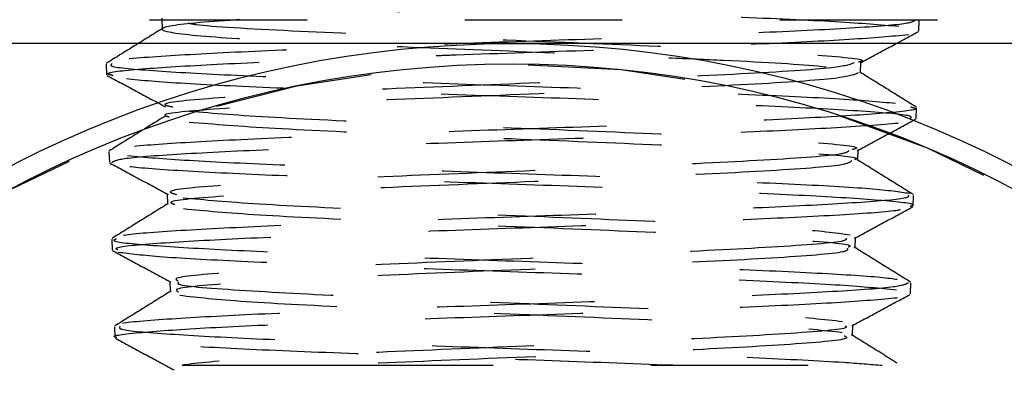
# Model space of a CAD drawing. Header units: inches. Extents: x 1907 to 2452, y -210 to -54.
# Tile 45 of 256: x 1944.444 to 1945.069, y -167.88 to -167.638. Entities that reach past the tile are written whole.
import ezdxf

# ---------------------------------------------------------------- set-up
doc = ezdxf.new("R2010")
doc.units = ezdxf.units.IN
doc.header["$LTSCALE"] = 0.5
doc.header["$MEASUREMENT"] = 0
doc.linetypes.add('HIDDEN', pattern=[0.225, 0.15, -0.075])
doc.layers.add('SID-M-H', color=4, linetype='HIDDEN')
doc.layers.add('SID-M-S', color=105, linetype='Continuous')

msp = doc.modelspace()

# ---------------------------------------------------------------- linework, layer by layer
at = {"layer": 'SID-M-H'}
for p, q in [((1944.12626, -167.63851), (1945.38626, -167.63851)), ((1944.53398, -167.63739), (1944.5342, -167.64434)), ((1945.01439, -167.6455), (1945.0146, -167.63858)), ((1944.49878, -167.6664), (1944.499, -167.67334)), ((1944.97745, -167.67212), (1944.97767, -167.66518)), ((1945.01266, -167.70114), (1945.01288, -167.69414)), ((1944.5005, -167.72189), (1944.50072, -167.72886)), ((1944.97573, -167.72768), (1944.97594, -167.72073)), ((1944.53744, -167.74851), (1944.53765, -167.75545)), ((1945.01093, -167.75665), (1945.01115, -167.74973)), ((1944.97401, -167.78323), (1944.97422, -167.77629)), ((1944.50223, -167.7775), (1944.50245, -167.78448)), ((1944.53916, -167.80408), (1944.53938, -167.81102)), ((1945.00921, -167.81222), (1945.00943, -167.80522)), ((1944.97228, -167.83879), (1944.97249, -167.83185)), ((1944.50396, -167.83307), (1944.50417, -167.83996))]:
    msp.add_line(p, q, dxfattribs=at)
msp.add_circle((1944.75626, -168.34351), 0.67706, dxfattribs=at)
for points, knots in [([(1945.00172, -167.64268), (1944.99002, -167.64169), (1944.9666, -167.6397), (1944.9003, -167.63672), (1944.81969, -167.63373), (1944.73136, -167.63075), (1944.64578, -167.62777), (1944.57311, -167.62478), (1944.51899, -167.6218), (1944.50591, -167.61981), (1944.49937, -167.61882)], [0, 0, 0, 0, 0.124844, 0.249732, 0.374665, 0.499643, 0.624665, 0.749732, 0.874844, 1, 1, 1, 1]), ([(1944.97748, -167.61657), (1944.97803, -167.61668), (1944.98503, -167.6181), (1944.95733, -167.62083), (1944.8953, -167.62475), (1944.80195, -167.62868), (1944.70106, -167.6326), (1944.61063, -167.63652), (1944.5486, -167.64045), (1944.52679, -167.64437), (1944.54947, -167.64829), (1944.61201, -167.65222), (1944.70054, -167.65604), (1944.76381, -167.65855), (1944.79412, -167.65975)], [0, 0, 0, 0, 0.007841, 0.09894, 0.18999, 0.280991, 0.371941, 0.462842, 0.553693, 0.644494, 0.735246, 0.825947, 0.916599, 1, 1, 1, 1]), ([(1945.01232, -167.63851), (1945.01137, -167.63931), (1945.00922, -167.64111), (1944.9714, -167.6439), (1944.90992, -167.64689), (1944.83028, -167.64987), (1944.74253, -167.65286), (1944.65648, -167.65585), (1944.58123, -167.65883), (1944.52781, -167.66182), (1944.50053, -167.66414), (1944.50203, -167.66547), (1944.50241, -167.6658)], [0, 0, 0, 0, 0.088447, 0.197994, 0.307502, 0.416971, 0.5264, 0.63579, 0.745141, 0.854453, 0.963726, 1, 1, 1, 1]), ([(1944.53465, -167.64377), (1944.52869, -167.64747), (1944.51679, -167.65486), (1944.50489, -167.66225), (1944.49894, -167.66594)], [0, 0, 0, 0, 0.499947, 1, 1, 1, 1]), ([(1944.551, -167.64047), (1944.5524, -167.64077), (1944.55999, -167.64237), (1944.61413, -167.64528), (1944.70202, -167.6492), (1944.80338, -167.65312), (1944.89581, -167.65705), (1944.95683, -167.66097), (1944.98378, -167.66368), (1944.97671, -167.66508), (1944.97624, -167.66518)], [0, 0, 0, 0, 0.035719, 0.194763, 0.353721, 0.512591, 0.671373, 0.830069, 0.988677, 1, 1, 1, 1]), ([(1944.70814, -167.66105), (1944.71233, -167.66089), (1944.74389, -167.65975), (1944.80874, -167.6576), (1944.89035, -167.65462), (1944.95845, -167.65164), (1945.00043, -167.64865), (1945.01855, -167.6466), (1945.0138, -167.64554), (1945.01351, -167.64548)], [0, 0, 0, 0, 0.029295, 0.220838, 0.412451, 0.604132, 0.795882, 0.9877, 1, 1, 1, 1]), ([(1944.97712, -167.6658), (1944.98329, -167.66248), (1944.99563, -167.65584), (1945.00798, -167.6492), (1945.01415, -167.64588)], [0, 0, 0, 0, 0.499933, 1, 1, 1, 1]), ([(1944.50315, -167.67383), (1944.50148, -167.67339), (1944.49603, -167.67196), (1944.51764, -167.66954), (1944.56604, -167.66656), (1944.61264, -167.6645), (1944.64216, -167.66343), (1944.6441, -167.66336)], [0, 0, 0, 0, 0.1249809, 0.4098699, 0.6948619, 0.979957, 1, 1, 1, 1]), ([(1944.85578, -167.66245), (1944.86767, -167.66297), (1944.90991, -167.66478), (1944.95985, -167.66783), (1944.97064, -167.67037), (1944.97586, -167.6716)], [0, 0, 0, 0, 0.1681341, 0.5972993, 1, 1, 1, 1]), ([(1944.50244, -167.66629), (1944.50176, -167.66679), (1944.49973, -167.66829), (1944.528, -167.67078), (1944.58204, -167.67377), (1944.65722, -167.67675), (1944.74309, -167.67974), (1944.83064, -167.68272), (1944.90916, -167.68571), (1944.97237, -167.68869), (1944.99322, -167.69068), (1945.00365, -167.69168)], [0, 0, 0, 0, 0.059252, 0.176994, 0.294693, 0.412351, 0.529965, 0.647538, 0.765068, 0.882555, 1, 1, 1, 1]), ([(1944.9734, -167.66578), (1944.97062, -167.66679), (1944.96426, -167.66911), (1944.90537, -167.67274), (1944.8178, -167.67666), (1944.7173, -167.68059), (1944.62402, -167.68451), (1944.5593, -167.68843), (1944.53027, -167.69147), (1944.5389, -167.69319), (1944.54098, -167.69361)], [0, 0, 0, 0, 0.109443, 0.250598, 0.391675, 0.532674, 0.673596, 0.81444, 0.955206, 1, 1, 1, 1]), ([(1944.49931, -167.6737), (1944.50549, -167.67702), (1944.51783, -167.68366), (1944.53018, -167.6903), (1944.53635, -167.69362)], [0, 0, 0, 0, 0.500073, 1, 1, 1, 1]), ([(1945.00907, -167.70103), (1945.00961, -167.70048), (1945.01115, -167.69893), (1944.98166, -167.69639), (1944.92668, -167.69341), (1944.85106, -167.69042), (1944.76509, -167.68744), (1944.67782, -167.68445), (1944.59991, -167.68147), (1944.53755, -167.67849), (1944.51742, -167.6765), (1944.50736, -167.67551)], [0, 0, 0, 0, 0.064855, 0.181601, 0.29839, 0.41522, 0.532092, 0.649006, 0.765962, 0.88296, 1, 1, 1, 1]), ([(1944.97604, -167.67211), (1944.97294, -167.67333), (1944.9665, -167.67585), (1944.90546, -167.67968), (1944.81767, -167.68361), (1944.7174, -167.68753), (1944.62397, -167.69145), (1944.56012, -167.69538), (1944.53106, -167.69819), (1944.5378, -167.6997), (1944.53869, -167.6999)], [0, 0, 0, 0, 0.131474, 0.272855, 0.414158, 0.555383, 0.696531, 0.8376, 0.978592, 1, 1, 1, 1]), ([(1945.01274, -167.69373), (1945.00679, -167.69004), (1944.99489, -167.68265), (1944.98298, -167.67526), (1944.97703, -167.67157)], [0, 0, 0, 0, 0.500052, 1, 1, 1, 1]), ([(1945.00915, -167.69358), (1945.0106, -167.69394), (1945.01606, -167.6953), (1944.99531, -167.69765), (1944.94905, -167.70063), (1944.87915, -167.70362), (1944.79595, -167.70661), (1944.70814, -167.70959), (1944.62607, -167.71258), (1944.55796, -167.71557), (1944.51524, -167.71855), (1944.49669, -167.72065), (1944.5014, -167.72174), (1944.50183, -167.72184)], [0, 0, 0, 0, 0.038337, 0.144143, 0.249911, 0.355641, 0.461332, 0.566986, 0.672602, 0.778179, 0.883719, 0.989221, 1, 1, 1, 1]), ([(1944.53634, -167.69935), (1944.53039, -167.70304), (1944.51849, -167.71043), (1944.50659, -167.71782), (1944.50063, -167.72151)], [0, 0, 0, 0, 0.499951, 1, 1, 1, 1]), ([(1944.5024, -167.72881), (1944.5038, -167.72795), (1944.50683, -167.72609), (1944.54607, -167.72324), (1944.60809, -167.72026), (1944.68762, -167.71728), (1944.77479, -167.71429), (1944.85982, -167.71131), (1944.93382, -167.70833), (1944.98557, -167.70534), (1945.01142, -167.7031), (1945.0097, -167.70186), (1945.00936, -167.70161)], [0, 0, 0, 0, 0.094845, 0.204385, 0.313964, 0.423583, 0.533242, 0.642942, 0.752681, 0.862459, 0.972278, 1, 1, 1, 1]), ([(1944.55122, -167.69628), (1944.56716, -167.69759), (1944.59904, -167.7002), (1944.68795, -167.70413), (1944.78688, -167.70805), (1944.88147, -167.71198), (1944.94805, -167.7159), (1944.97952, -167.71882), (1944.9733, -167.72043), (1944.97214, -167.72073)], [0, 0, 0, 0, 0.160727, 0.321366, 0.481916, 0.642377, 0.802749, 0.963032, 1, 1, 1, 1]), ([(1944.97531, -167.72139), (1944.98148, -167.71808), (1944.99382, -167.71144), (1945.00616, -167.7048), (1945.01234, -167.70148)], [0, 0, 0, 0, 0.4999373, 1, 1, 1, 1]), ([(1944.55142, -167.70322), (1944.56734, -167.70453), (1944.59919, -167.70715), (1944.68802, -167.71107), (1944.7868, -167.71499), (1944.88152, -167.71892), (1944.94722, -167.72284), (1944.97871, -167.72556), (1944.97399, -167.72698), (1944.97363, -167.72709)], [0, 0, 0, 0, 0.164621, 0.329152, 0.493591, 0.657939, 0.822196, 0.986362, 1, 1, 1, 1]), ([(1944.51223, -167.72453), (1944.52355, -167.72552), (1944.54617, -167.72751), (1944.61119, -167.7305), (1944.69058, -167.73348), (1944.77782, -167.73647), (1944.86256, -167.73945), (1944.93473, -167.74244), (1944.98873, -167.74542), (1945.00211, -167.74742), (1945.0088, -167.74841)], [0, 0, 0, 0, 0.125159, 0.250273, 0.375341, 0.500364, 0.625341, 0.750273, 0.875159, 1, 1, 1, 1]), ([(1944.9702, -167.72139), (1944.96924, -167.72217), (1944.96668, -167.72427), (1944.91566, -167.72767), (1944.83275, -167.73159), (1944.73347, -167.73552), (1944.63859, -167.73944), (1944.56874, -167.74336), (1944.53419, -167.7466), (1944.54112, -167.74853), (1944.54334, -167.74914)], [0, 0, 0, 0, 0.085157, 0.226701, 0.368166, 0.509553, 0.650862, 0.792092, 0.933243, 1, 1, 1, 1]), ([(1944.50098, -167.72922), (1944.50716, -167.73254), (1944.5195, -167.73918), (1944.53185, -167.74583), (1944.53802, -167.74915)], [0, 0, 0, 0, 0.500074, 1, 1, 1, 1]), ([(1945.00886, -167.75659), (1945.00952, -167.75641), (1945.01397, -167.75524), (1944.99413, -167.75308), (1944.94956, -167.7501), (1944.88056, -167.74711), (1944.79817, -167.74413), (1944.71085, -167.74114), (1944.62847, -167.73816), (1944.56106, -167.73518), (1944.51406, -167.73224), (1944.50586, -167.7303), (1944.50185, -167.72935)], [0, 0, 0, 0, 0.019076, 0.128479, 0.237922, 0.347405, 0.456927, 0.566488, 0.67609, 0.78573, 0.895411, 1, 1, 1, 1]), ([(1944.97194, -167.72767), (1944.97096, -167.72867), (1944.96873, -167.73099), (1944.91582, -167.73461), (1944.83258, -167.73853), (1944.73355, -167.74246), (1944.63857, -167.74638), (1944.5694, -167.7503), (1944.53544, -167.75332), (1944.54093, -167.75504), (1944.54222, -167.75544)], [0, 0, 0, 0, 0.108984, 0.25043, 0.391796, 0.533084, 0.674294, 0.815425, 0.956478, 1, 1, 1, 1]), ([(1945.01099, -167.74926), (1945.00504, -167.74557), (1944.99314, -167.73819), (1944.98124, -167.7308), (1944.97529, -167.7271)], [0, 0, 0, 0, 0.500045, 1, 1, 1, 1]), ([(1945.00766, -167.74962), (1945.00802, -167.75021), (1945.00898, -167.7518), (1944.97837, -167.75438), (1944.92263, -167.75737), (1944.84689, -167.76035), (1944.76128, -167.76334), (1944.67517, -167.76633), (1944.59794, -167.76931), (1944.54004, -167.7723), (1944.5074, -167.77482), (1944.50656, -167.77634), (1944.50627, -167.77687)], [0, 0, 0, 0, 0.06527, 0.175006, 0.284702, 0.394358, 0.503976, 0.613553, 0.723091, 0.83259, 0.942048, 1, 1, 1, 1]), ([(1944.54762, -167.75121), (1944.56139, -167.75252), (1944.58892, -167.75513), (1944.67332, -167.75906), (1944.77101, -167.76298), (1944.8657, -167.7669), (1944.9419, -167.77083), (1944.96128, -167.77344), (1944.97097, -167.77475)], [0, 0, 0, 0, 0.166899, 0.333705, 0.500418, 0.667038, 0.833566, 1, 1, 1, 1]), ([(1944.53814, -167.75485), (1944.53219, -167.75854), (1944.52029, -167.76593), (1944.50839, -167.77332), (1944.50244, -167.77701)], [0, 0, 0, 0, 0.499952, 1, 1, 1, 1]), ([(1944.50605, -167.78436), (1944.5053, -167.78388), (1944.50303, -167.7824), (1944.53024, -167.77993), (1944.58292, -167.77695), (1944.65672, -167.77397), (1944.74142, -167.77098), (1944.82788, -167.768), (1944.90661, -167.76502), (1944.96725, -167.76203), (1945.00339, -167.75942), (1945.00597, -167.75781), (1945.00696, -167.75719)], [0, 0, 0, 0, 0.053176, 0.162813, 0.272491, 0.382208, 0.491966, 0.601764, 0.711602, 0.82148, 0.931399, 1, 1, 1, 1]), ([(1944.97355, -167.77698), (1944.97972, -167.77366), (1944.99206, -167.76701), (1945.00441, -167.76037), (1945.01058, -167.75705)], [0, 0, 0, 0, 0.499926, 1, 1, 1, 1]), ([(1944.54782, -167.75815), (1944.56157, -167.75946), (1944.58906, -167.76207), (1944.67348, -167.766), (1944.7707, -167.76992), (1944.8667, -167.77384), (1944.9376, -167.77777), (1944.97369, -167.78069), (1944.9703, -167.7823), (1944.96967, -167.7826)], [0, 0, 0, 0, 0.160695, 0.3213, 0.481815, 0.642241, 0.802578, 0.962825, 1, 1, 1, 1]), ([(1944.5052, -167.77741), (1944.50435, -167.77769), (1944.50057, -167.77898), (1944.52304, -167.78126), (1944.57087, -167.78424), (1944.64171, -167.78723), (1944.72488, -167.79022), (1944.81164, -167.7932), (1944.89221, -167.79619), (1944.95565, -167.79912), (1944.99784, -167.80194), (1945.00478, -167.80376), (1945.00813, -167.80463)], [0, 0, 0, 0, 0.031899, 0.141686, 0.251433, 0.36114, 0.470806, 0.580433, 0.690019, 0.799565, 0.903449, 1, 1, 1, 1]), ([(1944.96831, -167.77698), (1944.96843, -167.77754), (1944.96885, -167.77942), (1944.92489, -167.7826), (1944.84708, -167.78652), (1944.74953, -167.79044), (1944.65343, -167.79437), (1944.57943, -167.79829), (1944.53979, -167.80153), (1944.54333, -167.80346), (1944.54447, -167.80408)], [0, 0, 0, 0, 0.062809, 0.20779, 0.35269, 0.497509, 0.642247, 0.786903, 0.931479, 1, 1, 1, 1]), ([(1945.00919, -167.80478), (1945.00324, -167.80108), (1944.99134, -167.7937), (1944.97944, -167.78631), (1944.97349, -167.78261)], [0, 0, 0, 0, 0.500052, 1, 1, 1, 1]), ([(1944.50272, -167.78479), (1944.50889, -167.78811), (1944.52123, -167.79475), (1944.53358, -167.80139), (1944.53975, -167.80471)], [0, 0, 0, 0, 0.500067, 1, 1, 1, 1]), ([(1945.00023, -167.80977), (1944.99002, -167.80878), (1944.96958, -167.80679), (1944.90746, -167.8038), (1944.8302, -167.80082), (1944.74405, -167.79783), (1944.65921, -167.79485), (1944.58576, -167.79187), (1944.52949, -167.78888), (1944.51404, -167.78689), (1944.50631, -167.7859)], [0, 0, 0, 0, 0.124841, 0.249727, 0.374659, 0.499636, 0.624659, 0.749727, 0.874841, 1, 1, 1, 1]), ([(1944.96892, -167.78323), (1944.96937, -167.78402), (1944.97054, -167.78613), (1944.92513, -167.78954), (1944.84688, -167.79346), (1944.74957, -167.79739), (1944.65353, -167.80131), (1944.57961, -167.80523), (1944.54001, -167.80847), (1944.54355, -167.81039), (1944.54468, -167.81101)], [0, 0, 0, 0, 0.086181, 0.227564, 0.368868, 0.510094, 0.65124, 0.792307, 0.933296, 1, 1, 1, 1]), ([(1945.00798, -167.80518), (1945.00635, -167.80606), (1945.00288, -167.80793), (1944.96314, -167.81081), (1944.90116, -167.81379), (1944.82217, -167.81678), (1944.73593, -167.81976), (1944.65217, -167.82275), (1944.57962, -167.82574), (1944.52936, -167.82872), (1944.50459, -167.83095), (1944.50662, -167.83219), (1944.50701, -167.83243)], [0, 0, 0, 0, 0.097229, 0.206934, 0.316599, 0.426223, 0.535809, 0.645354, 0.75486, 0.864325, 0.973751, 1, 1, 1, 1]), ([(1944.54468, -167.80471), (1944.54424, -167.80519), (1944.54258, -167.80697), (1944.5834, -167.81006), (1944.65846, -167.81398), (1944.75527, -167.81791), (1944.85066, -167.82183), (1944.93078, -167.82575), (1944.95433, -167.82837), (1944.9661, -167.82968)], [0, 0, 0, 0, 0.057296, 0.214634, 0.371884, 0.529045, 0.686119, 0.843103, 1, 1, 1, 1]), ([(1944.5055, -167.83992), (1944.50507, -167.83981), (1944.50044, -167.83871), (1944.51873, -167.83662), (1944.56083, -167.83364), (1944.62791, -167.83066), (1944.70874, -167.82767), (1944.79524, -167.82469), (1944.87717, -167.82171), (1944.94619, -167.81872), (1944.99139, -167.81574), (1945.01182, -167.81355), (1945.0076, -167.81235), (1945.00688, -167.81215)], [0, 0, 0, 0, 0.011178, 0.11845, 0.225761, 0.333112, 0.440502, 0.547931, 0.6554, 0.762909, 0.870457, 0.978046, 1, 1, 1, 1]), ([(1944.53988, -167.8104), (1944.53393, -167.81409), (1944.52203, -167.82148), (1944.51012, -167.82887), (1944.50417, -167.83257)], [0, 0, 0, 0, 0.499944, 1, 1, 1, 1]), ([(1944.54536, -167.81308), (1944.55689, -167.81439), (1944.57995, -167.817), (1944.65953, -167.82093), (1944.75501, -167.82485), (1944.85064, -167.82877), (1944.93059, -167.8327), (1944.95412, -167.83531), (1944.96589, -167.83662)], [0, 0, 0, 0, 0.1669011, 0.3337084, 0.5004218, 0.6670417, 0.8335676, 1, 1, 1, 1]), ([(1944.97187, -167.83251), (1944.97805, -167.82918), (1944.99039, -167.82254), (1945.00274, -167.8159), (1945.00892, -167.81258)], [0, 0, 0, 0, 0.499923, 1, 1, 1, 1]), ([(1944.96761, -167.83251), (1944.96818, -167.83288), (1944.9708, -167.83455), (1944.93302, -167.83753), (1944.86079, -167.84145), (1944.76528, -167.84537), (1944.66892, -167.8493), (1944.58953, -167.85321), (1944.5563, -167.85597), (1944.5477, -167.85739), (1944.54696, -167.85751)], [0, 0, 0, 0, 0.043714, 0.200857, 0.357913, 0.514879, 0.671758, 0.828547, 0.985249, 1, 1, 1, 1]), ([(1944.50745, -167.83296), (1944.50704, -167.83354), (1944.50595, -167.83511), (1944.5359, -167.83768), (1944.5908, -167.84067), (1944.66562, -167.84365), (1944.75025, -167.84664), (1944.8357, -167.84963), (1944.91168, -167.85261), (1944.96444, -167.85524), (1944.98371, -167.85687), (1944.99124, -167.85751)], [0, 0, 0, 0, 0.070961, 0.192687, 0.314367, 0.436003, 0.557594, 0.67914, 0.800642, 0.922098, 1, 1, 1, 1]), ([(1944.96704, -167.83879), (1944.9682, -167.83937), (1944.97195, -167.84127), (1944.93336, -167.84447), (1944.8605, -167.84839), (1944.76549, -167.85231), (1944.6901, -167.85537), (1944.65333, -167.85709), (1944.64428, -167.85751)], [0, 0, 0, 0, 0.093809, 0.303449, 0.512972, 0.722376, 0.931661, 1, 1, 1, 1]), ([(1945.00061, -167.85608), (1944.99696, -167.85381), (1944.98736, -167.84785), (1944.97775, -167.84189), (1944.9718, -167.83819)], [0, 0, 0, 0, 0.380375, 1, 1, 1, 1]), ([(1944.50453, -167.84039), (1944.5107, -167.84371), (1944.52305, -167.85035), (1944.53539, -167.85699), (1944.54156, -167.86031)], [0, 0, 0, 0, 0.500071, 1, 1, 1, 1]), ([(1944.85849, -167.85751), (1944.83151, -167.85651), (1944.77756, -167.85452), (1944.69096, -167.85154), (1944.61302, -167.84856), (1944.54901, -167.84557), (1944.52678, -167.84358), (1944.51566, -167.84259)], [0, 0, 0, 0, 0.199897, 0.399792, 0.599788, 0.799857, 1, 1, 1, 1]), ([(1944.54696, -167.85751), (1944.54815, -167.85751), (1944.55413, -167.85751), (1944.5746, -167.85751), (1944.6095, -167.85751), (1944.63696, -167.85751), (1944.64428, -167.85751)], [0, 0, 0, 0, 0.082422, 0.414754, 0.84405, 1, 1, 1, 1]), ([(1944.64428, -167.85751), (1944.66552, -167.85751), (1944.70797, -167.85751), (1944.78284, -167.85751), (1944.85658, -167.85751), (1944.92316, -167.85751), (1944.97298, -167.85751), (1945.00084, -167.85751), (1945.00003, -167.85751), (1944.99973, -167.85751)], [0, 0, 0, 0, 0.1445103, 0.2889291, 0.4374626, 0.5891875, 0.7441138, 0.9022421, 1, 1, 1, 1])]:
    msp.add_open_spline(points, degree=3, knots=knots, dxfattribs=at)
at = {"layer": 'SID-M-S'}
msp.add_line((1945.30626, -167.65351), (1944.20626, -167.65351), dxfattribs=at)
for radius in [0.69, 0.67714]:
    msp.add_circle((1944.75626, -168.34351), radius, dxfattribs=at)

doc.saveas('drawing.dxf')
